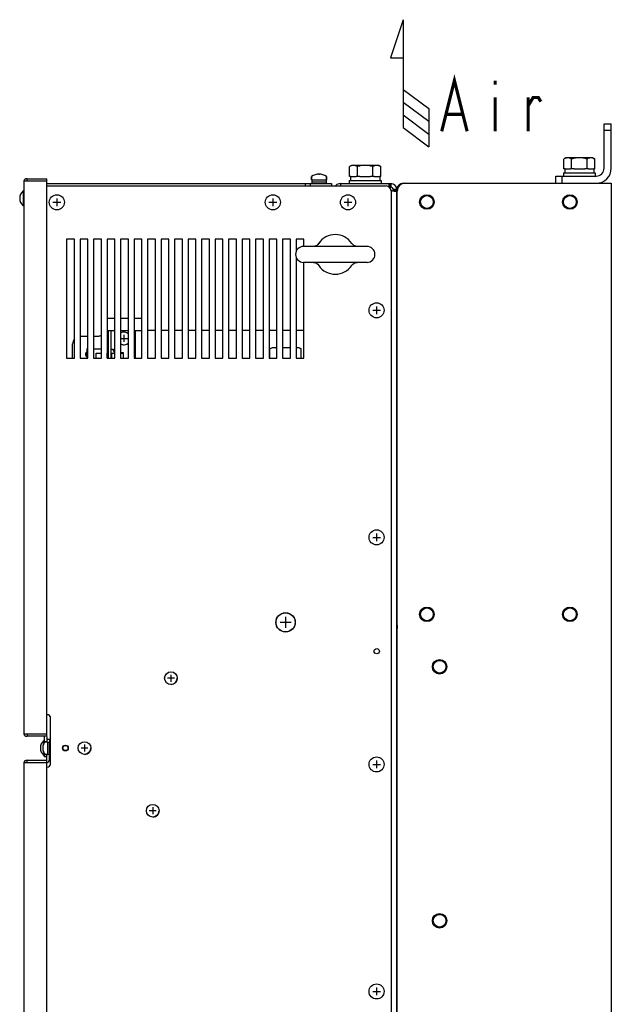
# Model space of a CAD drawing. Extents: x 31 to 410, y 34 to 287.
# Tile 32 of 34: x 157 to 194, y 190 to 252. Entities that reach past the tile are written whole.
import ezdxf

# ---------------------------------------------------------------- set-up
doc = ezdxf.new("R2010")
doc.units = 0
doc.header["$LTSCALE"] = 23.1
doc.layers.get('0').update_dxf_attribs({"linetype": 'CONTINUOUS'})
for name, color, linetype in [('ALL_AXIS', 7, 'CONTINUOUS'), ('ALL_CURVE', 7, 'CONTINUOUS'), ('ALL_FEATURES', 7, 'CONTINUOUS'), ('ALL_NOTE', 7, 'CONTINUOUS')]:
    doc.layers.add(name, color=color, linetype=linetype)

# ---------------------------------------------------------------- blocks, each defined once
blk = doc.blocks.new('ARROW_AIR_BL0', base_point=(181.718, 248.384))
at = {"color": 7, "linetype": 'CONTINUOUS'}
for p, q in [((181.318, 252.384), (180.518, 249.984)), ((181.318, 252.384), (181.318, 245.584)), ((180.518, 249.984), (181.318, 249.984)), ((181.318, 247.984), (182.918, 246.784)), ((181.318, 247.184), (182.918, 245.984)), ((181.318, 246.384), (182.918, 245.184)), ((182.918, 246.784), (182.918, 244.384)), ((181.318, 245.584), (182.918, 244.384))]:
    blk.add_line(p, q, dxfattribs=at)

msp = doc.modelspace()

# ---------------------------------------------------------------- linework, layer by layer
at = {"color": 7, "linetype": 'CONTINUOUS'}
for p, q in [((162.724, 231.386), (162.764, 231.386)), ((162.924, 231.386), (162.974, 231.386)), ((162.724, 231.066), (162.764, 231.066)), ((162.924, 231.066), (162.974, 231.066))]:
    msp.add_line(p, q, dxfattribs=at)
at = {"layer": 'ALL_AXIS', "color": 7, "linetype": 'CONTINUOUS'}
for p, q in [((178.064, 243.211), (177.932, 243.135)), ((177.932, 242.511), (177.932, 243.135)), ((179.764, 243.211), (178.064, 243.211)), ((178.423, 242.511), (178.423, 243.135)), ((179.405, 242.511), (179.405, 243.135)), ((179.764, 243.211), (179.895, 243.135)), ((179.895, 242.511), (179.895, 243.135)), ((191.554, 243.681), (191.422, 243.605)), ((191.422, 242.981), (191.422, 243.605)), ((193.254, 243.681), (191.554, 243.681)), ((191.913, 242.981), (191.913, 243.605)), ((192.895, 242.981), (192.895, 243.605)), ((193.254, 243.681), (193.385, 243.605)), ((193.385, 242.981), (193.385, 243.605)), ((175.534, 242.499), (175.534, 242.291)), ((176.484, 242.499), (176.484, 242.291)), ((177.994, 242.511), (177.994, 242.261)), ((178.014, 242.511), (178.347, 242.511)), ((178.577, 242.511), (179.251, 242.511)), ((179.481, 242.511), (179.814, 242.511)), ((179.834, 242.511), (179.834, 242.261)), ((191.404, 242.731), (191.404, 242.531)), ((191.404, 242.731), (193.404, 242.731)), ((191.484, 242.981), (191.484, 242.731)), ((191.504, 242.981), (191.837, 242.981)), ((192.067, 242.981), (192.741, 242.981)), ((192.971, 242.981), (193.304, 242.981)), ((193.324, 242.981), (193.324, 242.731)), ((193.404, 242.731), (193.404, 242.531)), ((175.534, 242.291), (176.484, 242.291)), ((175.549, 242.291), (175.549, 242.161)), ((176.469, 242.161), (175.549, 242.161)), ((175.559, 242.161), (175.559, 242.061)), ((176.459, 242.161), (176.459, 242.061)), ((176.469, 242.291), (176.469, 242.161)), ((177.914, 242.261), (177.914, 242.061)), ((177.914, 242.261), (179.914, 242.261)), ((179.914, 242.261), (179.914, 242.061)), ((157.385, 241.601), (157.385, 240.661)), ((157.414, 241.601), (157.385, 241.601)), ((180.937, 241.637), (180.924, 241.637)), ((157.414, 240.661), (157.385, 240.661)), ((180.924, 241.075), (180.914, 241.075)), ((180.924, 240.627), (180.914, 240.627)), ((180.914, 239.802), (180.924, 239.802)), ((180.914, 238.899), (180.924, 238.899)), ((160.114, 238.561), (160.114, 231.061)), ((160.614, 238.561), (160.114, 238.561)), ((160.614, 231.061), (160.614, 238.561)), ((160.964, 238.561), (160.964, 231.061)), ((161.464, 238.561), (160.964, 238.561)), ((161.464, 231.061), (161.464, 238.561)), ((161.814, 238.561), (161.814, 231.061)), ((162.314, 238.561), (161.814, 238.561)), ((162.314, 231.061), (162.314, 238.561)), ((162.664, 238.561), (162.664, 231.061)), ((163.164, 238.561), (162.664, 238.561)), ((163.164, 231.061), (163.164, 238.561)), ((163.514, 238.561), (163.514, 231.061)), ((164.014, 238.561), (163.514, 238.561)), ((164.014, 231.061), (164.014, 238.561)), ((164.364, 238.561), (164.364, 231.061)), ((164.864, 238.561), (164.364, 238.561)), ((164.864, 231.061), (164.864, 238.561)), ((165.214, 238.561), (165.214, 231.061)), ((165.714, 238.561), (165.214, 238.561)), ((165.714, 231.061), (165.714, 238.561)), ((166.064, 238.561), (166.064, 231.061)), ((166.564, 238.561), (166.064, 238.561)), ((166.564, 231.061), (166.564, 238.561)), ((166.914, 238.561), (166.914, 231.061)), ((167.414, 238.561), (166.914, 238.561)), ((167.414, 231.061), (167.414, 238.561)), ((167.764, 238.561), (167.764, 231.061)), ((168.264, 238.561), (167.764, 238.561)), ((168.264, 231.061), (168.264, 238.561)), ((168.614, 238.561), (168.614, 231.061)), ((169.114, 238.561), (168.614, 238.561)), ((169.114, 231.061), (169.114, 238.561)), ((169.464, 238.561), (169.464, 231.061)), ((169.964, 238.561), (169.464, 238.561)), ((169.964, 231.061), (169.964, 238.561)), ((170.314, 238.561), (170.314, 231.061)), ((170.814, 238.561), (170.314, 238.561)), ((170.814, 231.061), (170.814, 238.561)), ((171.164, 238.561), (171.164, 231.061)), ((171.664, 238.561), (171.164, 238.561)), ((171.664, 231.061), (171.664, 238.561)), ((172.014, 238.561), (172.014, 231.061)), ((172.514, 238.561), (172.014, 238.561)), ((172.514, 231.061), (172.514, 238.561)), ((172.864, 238.561), (172.864, 231.061)), ((173.364, 238.561), (172.864, 238.561)), ((173.364, 231.061), (173.364, 238.561)), ((173.714, 238.561), (173.714, 231.061)), ((174.214, 238.561), (173.714, 238.561)), ((174.214, 231.061), (174.214, 238.561)), ((174.564, 238.561), (174.564, 237.763)), ((175.064, 238.561), (174.564, 238.561)), ((175.064, 238.101), (175.064, 238.561)), ((179.034, 238.101), (175.034, 238.101)), ((174.564, 237.438), (174.564, 231.061)), ((179.034, 237.101), (175.034, 237.101)), ((175.064, 231.061), (175.064, 237.101)), ((180.924, 236.545), (180.914, 236.545)), ((180.924, 236.097), (180.914, 236.097)), ((180.924, 235.371), (180.914, 235.371)), ((180.934, 234.555), (180.914, 234.555)), ((180.934, 234.107), (180.914, 234.107)), ((163.514, 231.426), (163.684, 231.426)), ((163.684, 231.425), (163.684, 231.391)), ((173.054, 231.726), (172.922, 231.65)), ((172.922, 231.061), (172.922, 231.65)), ((173.364, 231.726), (173.054, 231.726)), ((174.214, 231.726), (173.714, 231.726)), ((174.754, 231.726), (174.564, 231.726)), ((174.754, 231.726), (174.885, 231.65)), ((174.885, 231.061), (174.885, 231.65)), ((160.114, 231.061), (160.614, 231.061)), ((160.964, 231.061), (161.464, 231.061)), ((161.814, 231.061), (162.314, 231.061)), ((162.664, 231.061), (163.164, 231.061)), ((163.514, 231.061), (164.014, 231.061)), ((164.364, 231.061), (164.864, 231.061)), ((165.214, 231.061), (165.714, 231.061)), ((166.064, 231.061), (166.564, 231.061)), ((166.914, 231.061), (167.414, 231.061)), ((167.764, 231.061), (168.264, 231.061)), ((168.614, 231.061), (169.114, 231.061)), ((169.464, 231.061), (169.964, 231.061)), ((170.314, 231.061), (170.814, 231.061)), ((171.164, 231.061), (171.664, 231.061)), ((172.014, 231.061), (172.514, 231.061)), ((172.864, 231.061), (173.364, 231.061)), ((173.714, 231.061), (174.214, 231.061)), ((174.564, 231.061), (175.064, 231.061)), ((180.934, 229.308), (180.914, 229.308)), ((180.934, 228.953), (180.914, 228.953)), ((180.934, 227.505), (180.914, 227.505)), ((180.934, 227.057), (180.914, 227.057)), ((180.934, 225.555), (180.914, 225.555)), ((180.934, 225.107), (180.914, 225.107)), ((180.934, 221.308), (180.914, 221.308)), ((180.934, 220.953), (180.914, 220.953)), ((180.934, 216.508), (180.914, 216.508)), ((180.934, 216.505), (180.914, 216.505)), ((180.934, 216.057), (180.914, 216.057)), ((180.924, 215.205), (180.914, 215.205)), ((180.924, 214.757), (180.914, 214.757)), ((180.924, 214.241), (180.934, 214.241)), ((158.685, 206.981), (158.685, 206.803)), ((158.714, 206.981), (158.685, 206.981)), ((158.714, 206.981), (158.714, 206.855)), ((158.757, 206.911), (158.924, 206.911)), ((158.924, 206.911), (158.924, 206.111)), ((158.924, 206.891), (159.024, 206.891)), ((159.024, 206.911), (159.024, 206.111)), ((159.024, 206.911), (159.074, 206.911)), ((158.685, 206.218), (158.685, 206.041)), ((158.714, 206.041), (158.685, 206.041)), ((158.714, 206.166), (158.714, 206.041)), ((158.757, 206.111), (158.924, 206.111)), ((158.924, 206.131), (159.024, 206.131)), ((159.024, 206.111), (159.074, 206.111))]:
    msp.add_line(p, q, dxfattribs=at)
at = {"layer": 'ALL_AXIS', "color": 3, "linetype": 'CONTINUOUS'}
for p, q in [((180.924, 238.651), (180.924, 241.637)), ((180.924, 235.531), (180.914, 235.531)), ((164.014, 233.561), (163.514, 233.561)), ((164.864, 233.561), (164.364, 233.561)), ((180.924, 214.241), (180.924, 215.231))]:
    msp.add_line(p, q, dxfattribs=at)
at = {"layer": 'ALL_AXIS', "color": 7, "linetype": 'CONTINUOUS'}
for points in [[(178.178, 243.211), (178.13, 243.207), (178.082, 243.198), (178.033, 243.183), (177.984, 243.162), (177.932, 243.135)], [(178.423, 243.135), (178.359, 243.168), (178.298, 243.191), (178.238, 243.206), (178.178, 243.211)], [(178.914, 243.211), (178.793, 243.206), (178.671, 243.191), (178.549, 243.167), (178.423, 243.135)], [(179.405, 243.135), (179.278, 243.167), (179.156, 243.191), (179.035, 243.206), (178.914, 243.211)], [(179.65, 243.211), (179.602, 243.207), (179.554, 243.198), (179.505, 243.183), (179.456, 243.162), (179.405, 243.135)], [(179.895, 243.135), (179.832, 243.168), (179.771, 243.191), (179.71, 243.206), (179.65, 243.211)], [(191.668, 243.681), (191.62, 243.677), (191.572, 243.668), (191.523, 243.653), (191.474, 243.632), (191.422, 243.605)], [(191.913, 243.605), (191.849, 243.638), (191.788, 243.661), (191.728, 243.676), (191.668, 243.681)], [(192.404, 243.681), (192.283, 243.676), (192.161, 243.661), (192.039, 243.637), (191.913, 243.605)], [(192.895, 243.605), (192.768, 243.637), (192.646, 243.661), (192.525, 243.676), (192.404, 243.681)], [(193.14, 243.681), (193.092, 243.677), (193.044, 243.668), (192.995, 243.653), (192.946, 243.632), (192.895, 243.605)], [(193.385, 243.605), (193.322, 243.638), (193.261, 243.661), (193.2, 243.676), (193.14, 243.681)], [(173.168, 231.726), (173.12, 231.722), (173.071, 231.713), (173.023, 231.698), (172.974, 231.677), (172.922, 231.65)], [(173.364, 231.676), (173.362, 231.677), (173.313, 231.698), (173.264, 231.713), (173.216, 231.722), (173.168, 231.726)], [(173.904, 231.726), (173.807, 231.722), (173.714, 231.713)], [(174.214, 231.694), (174.195, 231.698), (174.098, 231.713), (174.001, 231.722), (173.904, 231.726)], [(174.64, 231.726), (174.592, 231.722), (174.564, 231.717)], [(174.885, 231.65), (174.834, 231.677), (174.785, 231.698), (174.736, 231.713), (174.688, 231.722), (174.64, 231.726)]]:
    msp.add_lwpolyline(points, dxfattribs=at)
for centre, radius in [((182.804, 240.901), 0.4), ((191.804, 240.901), 0.4), ((182.804, 214.931), 0.4), ((191.804, 214.931), 0.4), ((173.904, 214.426), 0.61), ((183.604, 211.631), 0.4), ((160.044, 206.511), 0.182), ((183.604, 195.631), 0.4)]:
    msp.add_circle(centre, radius, dxfattribs=at)
for centre, radius, start, end in [((157.774, 241.131), 0.61, 129.60193, 230.39807), ((175.034, 237.601), 0.5, 90, 270), ((179.034, 237.601), 0.5, 270, 90), ((180.804, 235.491), 0.165, 43.5796, 48.19584), ((163.724, 232.311), 0.4, 238.22282, 270), ((161.494, 231.311), 0.188, 115.29755, 244.70245), ((166.684, 210.911), 0.4, 271.99641, 360), ((159.074, 206.511), 0.61, 129.60193, 230.39807), ((161.244, 206.511), 0.4, 271.99641, 360), ((165.544, 202.561), 0.4, 271.99641, 360)]:
    msp.add_arc(centre, radius, start, end, dxfattribs=at)
at = {"layer": 'ALL_CURVE', "color": 40, "linetype": 'CONTINUOUS'}
for p, q in [((176.009, 242.661), (176.009, 242.622)), ((157.203, 241.131), (157.164, 241.131)), ((159.259, 240.881), (159.749, 240.881)), ((159.504, 241.126), (159.504, 240.636)), ((172.859, 240.881), (173.349, 240.881)), ((173.104, 241.126), (173.104, 240.636)), ((177.589, 240.881), (178.079, 240.881)), ((177.834, 241.126), (177.834, 240.636)), ((179.389, 234.081), (179.879, 234.081)), ((179.634, 234.326), (179.634, 233.836)), ((163.514, 232.311), (163.944, 232.311)), ((163.724, 232.531), (163.724, 232.091)), ((179.389, 219.781), (179.879, 219.781)), ((179.634, 220.026), (179.634, 219.536)), ((173.904, 214.771), (173.904, 214.081)), ((174.249, 214.426), (173.559, 214.426)), ((166.904, 210.911), (166.464, 210.911)), ((166.684, 211.131), (166.684, 210.691)), ((158.503, 206.511), (158.464, 206.511)), ((158.652, 206.511), (158.614, 206.511)), ((161.464, 206.511), (161.024, 206.511)), ((161.244, 206.731), (161.244, 206.291)), ((179.389, 205.481), (179.879, 205.481)), ((179.634, 205.726), (179.634, 205.236)), ((165.764, 202.561), (165.324, 202.561)), ((165.544, 202.781), (165.544, 202.341)), ((179.389, 191.181), (179.879, 191.181)), ((179.634, 191.426), (179.634, 190.936))]:
    msp.add_line(p, q, dxfattribs=at)
for centre, radius, start, end in [((176.009, 241.861), 0.8, 72.16662, 107.83338), ((157.774, 241.131), 0.61, 159.36221, 200.63779), ((159.074, 206.511), 0.61, 159.36221, 200.63779), ((159.264, 206.511), 0.65, 160.21683, 199.78317)]:
    msp.add_arc(centre, radius, start, end, dxfattribs=at)
at = {"layer": 'ALL_FEATURES', "color": 3, "linetype": 'CONTINUOUS'}
for p, q in [((193.964, 243.031), (193.964, 245.831)), ((190.914, 242.531), (193.464, 242.531)), ((177.077, 241.949), (177.039, 241.911)), ((177.346, 242.061), (180.534, 242.061)), ((177.384, 241.911), (177.384, 242.061)), ((181.304, 242.081), (190.914, 242.081)), ((193.464, 242.081), (194.414, 242.081)), ((194.414, 242.081), (194.414, 154.581)), ((180.574, 241.619), (180.542, 241.634)), ((180.914, 154.981), (180.914, 241.681)), ((180.924, 241.701), (180.924, 241.637)), ((180.934, 238.691), (180.934, 241.581)), ((180.924, 238.151), (180.924, 238.651)), ((180.934, 238.653), (180.934, 238.691)), ((180.934, 158.008), (180.934, 238.653)), ((180.924, 234.555), (180.924, 238.121)), ((163.164, 233.561), (162.664, 233.561)), ((162.764, 231.061), (162.764, 232.811)), ((180.924, 215.231), (180.924, 215.731)), ((180.924, 214.241), (180.924, 214.131)), ((158.884, 206.911), (158.884, 207.201)), ((159.034, 207.041), (159.034, 206.911)), ((159.034, 205.791), (159.034, 206.111)), ((180.914, 192.331), (180.934, 192.331))]:
    msp.add_line(p, q, dxfattribs=at)
at = {"layer": 'ALL_FEATURES', "color": 7, "linetype": 'CONTINUOUS'}
for p, q in [((193.964, 245.831), (194.414, 245.831)), ((194.414, 243.031), (194.414, 245.831)), ((193.964, 245.431), (194.414, 245.431)), ((175.534, 242.291), (175.534, 242.499)), ((176.484, 242.291), (176.484, 242.499)), ((178.014, 242.511), (177.932, 242.511)), ((178.577, 242.511), (178.347, 242.511)), ((179.481, 242.511), (179.251, 242.511)), ((179.895, 242.511), (179.814, 242.511)), ((190.914, 242.081), (190.914, 242.531)), ((191.314, 242.081), (191.314, 242.531)), ((191.504, 242.981), (191.422, 242.981)), ((192.067, 242.981), (191.837, 242.981)), ((192.971, 242.981), (192.741, 242.981)), ((193.385, 242.981), (193.304, 242.981)), ((157.414, 242.211), (157.414, 207.411)), ((158.874, 242.211), (157.414, 242.211)), ((157.624, 242.211), (157.624, 242.371)), ((157.624, 242.371), (158.874, 242.371)), ((158.874, 207.251), (158.874, 242.371)), ((158.874, 242.061), (176.804, 242.061)), ((158.874, 241.911), (180.244, 241.911)), ((160.104, 242.061), (160.104, 242.063)), ((160.104, 242.063), (161.104, 242.063)), ((161.104, 242.061), (161.104, 242.063)), ((175.154, 241.911), (175.154, 242.061)), ((175.454, 242.061), (175.454, 241.911)), ((176.804, 242.061), (176.804, 241.911)), ((180.491, 242.061), (180.491, 241.831)), ((180.534, 242.061), (180.534, 241.831)), ((181.304, 242.063), (181.304, 242.081)), ((181.346, 242.072), (181.346, 242.081)), ((190.914, 242.081), (193.464, 242.081)), ((180.491, 241.831), (180.534, 241.831)), ((180.544, 241.611), (180.544, 155.011)), ((180.684, 241.681), (180.684, 241.638)), ((180.914, 241.681), (180.684, 241.681)), ((180.914, 241.638), (180.684, 241.638)), ((180.949, 241.701), (180.924, 241.701)), ((180.924, 238.651), (180.934, 238.651)), ((180.924, 238.151), (180.934, 238.151)), ((180.934, 238.121), (180.924, 238.121)), ((162.664, 232.811), (163.164, 232.811)), ((162.924, 231.061), (162.924, 232.811)), ((163.514, 232.811), (164.014, 232.811)), ((164.364, 232.811), (164.864, 232.811)), ((164.424, 232.811), (164.424, 231.061)), ((165.714, 232.811), (165.214, 232.811)), ((166.564, 232.811), (166.064, 232.811)), ((167.414, 232.811), (166.914, 232.811)), ((168.264, 232.811), (167.764, 232.811)), ((169.114, 232.811), (168.614, 232.811)), ((169.964, 232.811), (169.464, 232.811)), ((170.814, 232.811), (170.314, 232.811)), ((171.664, 232.811), (171.164, 232.811)), ((172.514, 232.811), (172.014, 232.811)), ((173.364, 232.811), (172.864, 232.811)), ((174.214, 232.811), (173.714, 232.811)), ((175.064, 232.811), (174.564, 232.811)), ((160.494, 231.061), (160.494, 231.961)), ((160.994, 232.461), (161.464, 232.461)), ((161.814, 232.461), (162.144, 232.461)), ((180.934, 232.231), (180.914, 232.231)), ((180.934, 232.224), (180.914, 232.224)), ((180.934, 231.963), (180.914, 231.963)), ((161.414, 231.061), (161.414, 231.681)), ((161.414, 231.681), (161.464, 231.681)), ((161.464, 231.631), (161.414, 231.631)), ((161.414, 231.501), (161.464, 231.501)), ((162.314, 231.631), (161.814, 231.631)), ((161.974, 231.066), (161.974, 231.386)), ((161.974, 231.386), (162.314, 231.386)), ((162.764, 231.631), (162.664, 231.631)), ((162.664, 231.386), (162.724, 231.386)), ((162.674, 231.066), (162.674, 231.386)), ((162.724, 231.066), (162.724, 231.386)), ((162.924, 231.631), (163.054, 231.631)), ((162.924, 231.391), (163.164, 231.391)), ((162.974, 231.066), (162.974, 231.386)), ((163.054, 231.631), (163.054, 231.531)), ((163.054, 231.531), (163.164, 231.531)), ((163.124, 231.391), (163.124, 231.531)), ((163.514, 231.391), (163.684, 231.391)), ((163.684, 231.391), (163.684, 231.061)), ((180.934, 231.791), (180.914, 231.791)), ((161.974, 231.066), (162.314, 231.066)), ((162.664, 231.066), (162.724, 231.066)), ((180.934, 231.27), (180.914, 231.27)), ((180.934, 231.098), (180.914, 231.098)), ((180.934, 230.837), (180.914, 230.837)), ((180.934, 230.83), (180.914, 230.83)), ((180.934, 221.831), (180.914, 221.831)), ((180.934, 221.824), (180.914, 221.824)), ((180.934, 221.563), (180.914, 221.563)), ((180.934, 221.391), (180.914, 221.391)), ((180.934, 220.87), (180.914, 220.87)), ((180.934, 220.698), (180.914, 220.698)), ((180.934, 220.437), (180.914, 220.437)), ((180.934, 220.43), (180.914, 220.43)), ((180.924, 215.731), (180.934, 215.731)), ((180.924, 215.231), (180.934, 215.231)), ((180.934, 214.131), (180.924, 214.131)), ((180.934, 213.681), (180.914, 213.681)), ((158.874, 208.611), (158.894, 208.611)), ((159.074, 208.497), (159.074, 205.424)), ((159.094, 205.511), (159.094, 208.411)), ((157.414, 207.411), (158.874, 207.411)), ((157.624, 207.411), (157.624, 207.251)), ((158.874, 207.251), (157.624, 207.251)), ((158.724, 206.87), (158.724, 207.201)), ((158.924, 206.911), (158.757, 206.911)), ((159.034, 207.041), (158.884, 207.041)), ((158.724, 205.951), (158.724, 206.151)), ((158.874, 205.951), (158.724, 205.951)), ((158.924, 206.111), (158.757, 206.111)), ((158.874, 205.791), (158.874, 206.111)), ((157.414, 205.581), (157.414, 170.781)), ((158.874, 205.581), (157.414, 205.581)), ((157.624, 205.581), (157.624, 205.741)), ((157.624, 205.741), (158.874, 205.741)), ((158.874, 170.831), (158.874, 205.741)), ((158.874, 205.311), (158.894, 205.311)), ((180.934, 192.681), (180.914, 192.681)), ((180.914, 192.491), (180.934, 192.491)), ((180.934, 192.311), (180.914, 192.311))]:
    msp.add_line(p, q, dxfattribs=at)
at = {"layer": 'ALL_FEATURES', "color": 3, "linetype": 'CONTINUOUS'}
for points in [[(180.423, 241.949), (180.425, 241.978), (180.429, 242.003), (180.435, 242.024), (180.445, 242.04), (180.457, 242.052), (180.472, 242.058), (180.491, 242.061)], [(180.436, 241.841), (180.435, 241.843), (180.429, 241.881), (180.425, 241.917), (180.423, 241.949)], [(181.371, 242.076), (181.369, 242.077), (181.346, 242.081)], [(180.803, 241.57), (180.77, 241.571), (180.734, 241.575), (180.696, 241.582), (180.656, 241.591), (180.615, 241.604), (180.574, 241.619)], [(180.914, 241.638), (180.912, 241.619), (180.905, 241.604), (180.894, 241.591), (180.878, 241.582), (180.857, 241.575), (180.832, 241.571), (180.803, 241.57)]]:
    msp.add_lwpolyline(points, dxfattribs=at)
at = {"layer": 'ALL_FEATURES', "color": 7, "linetype": 'CONTINUOUS'}
for points in [[(180.452, 241.826), (180.453, 241.826), (180.469, 241.829), (180.491, 241.831)], [(180.684, 241.638), (180.683, 241.617), (180.68, 241.601), (180.675, 241.589), (180.673, 241.587)], [(175.997, 238.298), (175.988, 238.285), (175.928, 238.217), (175.864, 238.166), (175.8, 238.132), (175.741, 238.111), (175.692, 238.102), (175.665, 238.101)], [(178.403, 238.101), (178.376, 238.102), (178.326, 238.111), (178.266, 238.132), (178.201, 238.168), (178.136, 238.22), (178.071, 238.298)], [(175.665, 237.101), (175.692, 237.099), (175.742, 237.09), (175.802, 237.069), (175.867, 237.033), (175.932, 236.981), (175.997, 236.903)], [(178.071, 236.903), (178.08, 236.916), (178.14, 236.984), (178.204, 237.035), (178.268, 237.07), (178.327, 237.09), (178.376, 237.099), (178.403, 237.101)]]:
    msp.add_lwpolyline(points, dxfattribs=at)
for centre, radius in [((159.504, 240.881), 0.475), ((173.104, 240.881), 0.475), ((177.834, 240.881), 0.475), ((179.634, 234.081), 0.475), ((179.634, 219.781), 0.475), ((173.904, 214.426), 0.6), ((179.644, 212.611), 0.165), ((166.684, 210.911), 0.4), ((161.244, 206.511), 0.4), ((179.634, 205.481), 0.475), ((165.544, 202.561), 0.4), ((179.634, 191.181), 0.475)]:
    msp.add_circle(centre, radius, dxfattribs=at)
at = {"layer": 'ALL_FEATURES', "color": 3, "linetype": 'CONTINUOUS'}
for centre, radius in [((182.804, 240.901), 0.457), ((191.804, 240.901), 0.457), ((182.804, 214.931), 0.457), ((191.804, 214.931), 0.457), ((183.604, 211.631), 0.457), ((160.044, 206.511), 0.165), ((183.604, 195.631), 0.457)]:
    msp.add_circle(centre, radius, dxfattribs=at)
at = {"layer": 'ALL_FEATURES', "color": 7, "linetype": 'CONTINUOUS'}
for centre, radius, start, end in [((175.544, 242.499), 0.01, 126.05826, 180), ((176.009, 241.861), 0.8, 53.94174, 126.05826), ((176.474, 242.499), 0.01, 0, 53.94174), ((193.464, 243.031), 0.95, 270, 360), ((157.624, 242.161), 0.21, 90, 166.19142), ((180.244, 241.611), 0.3, 0, 90), ((180.534, 241.681), 0.15, 0, 90), ((177.034, 237.601), 1.25, 33.90772, 146.09228), ((177.034, 237.601), 1.25, 213.90772, 326.09228), ((163.724, 232.311), 0.4, 43.36426, 121.69686), ((160.994, 231.961), 0.5, 139.5085, 180), ((160.994, 231.961), 0.5, 90, 93.4523), ((162.144, 232.711), 0.25, 270, 312.98761), ((163.724, 232.311), 0.4, 238.30159, 316.63548), ((158.894, 208.411), 0.2, 0, 90), ((157.624, 207.461), 0.21, 193.80858, 270), ((158.674, 207.201), 0.05, 0, 90), ((159.264, 206.511), 0.65, 142.45567, 217.54433), ((158.757, 206.901), 0.01, 90, 142.45567), ((158.757, 206.121), 0.01, 217.54433, 270), ((157.624, 205.531), 0.21, 90, 166.19142), ((158.824, 205.791), 0.05, 270, 360), ((158.894, 205.511), 0.2, 270, 360)]:
    msp.add_arc(centre, radius, start, end, dxfattribs=at)
at = {"layer": 'ALL_FEATURES', "color": 3, "linetype": 'CONTINUOUS'}
for centre, radius, start, end in [((193.464, 243.031), 0.5, 270, 360), ((177.346, 241.681), 0.38, 90, 135), ((180.534, 241.681), 0.38, 0, 90), ((181.304, 241.701), 0.38, 90, 180), ((181.434, 241.581), 0.5, 90, 180), ((181.304, 214.131), 0.38, 180, 192.79843), ((158.674, 207.201), 0.21, 0, 17.6758), ((158.824, 205.791), 0.21, 283.80858, 360)]:
    msp.add_arc(centre, radius, start, end, dxfattribs=at)
at = {"layer": 'ALL_NOTE', "color": 2, "linetype": 'CONTINUOUS', "const_width": 0.2}
for points in [[(183.737, 245.354), (184.537, 248.554), (185.337, 245.354)], [(187.097, 248.554), (187.097, 248.287)], [(187.097, 247.487), (187.097, 245.354)], [(189.177, 246.954), (189.497, 247.487), (189.817, 247.487), (189.977, 247.221)], [(189.177, 245.354), (189.177, 247.487)], [(184.057, 246.421), (185.017, 246.421)]]:
    msp.add_lwpolyline(points, dxfattribs=at)

# ---------------------------------------------------------------- block references
at = {"color": 2, "linetype": 'CONTINUOUS'}
msp.add_blockref('ARROW_AIR_BL0', (181.718, 248.384), dxfattribs=at)

doc.saveas('drawing.dxf')
